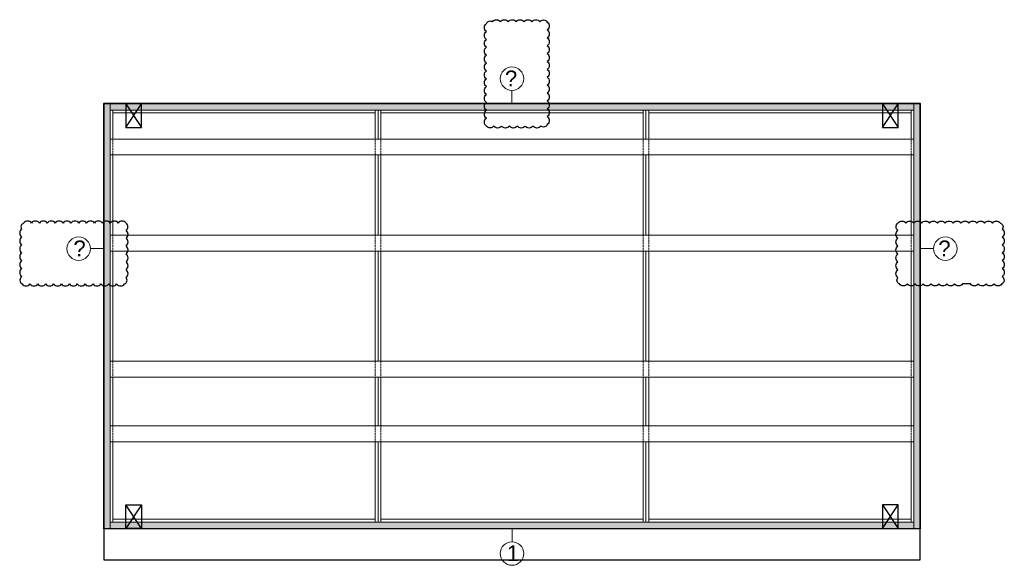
# Model space of a CAD drawing. Header units: millimetres. Extents: x 0 to 331873, y -101826 to 236919.
# Tile 23 of 57: x 224546 to 230795, y -4892 to -1430. Entities that reach past the tile are written whole.
import ezdxf

# ---------------------------------------------------------------- set-up
doc = ezdxf.new("R2010")
doc.units = ezdxf.units.MM
doc.header["$LTSCALE"] = 10
doc.linetypes.add('HIDDEN2', pattern=[0.1875, 0.125, -0.0625])
for name, color, linetype in [('$ symbolen', 8, 'Continuous'), ('$ tekst', 1, 'Continuous'), ('40-h', 221, 'Continuous'), ('^ Bwkundig-bestaand', 250, 'Continuous')]:
    doc.layers.add(name, color=color, linetype=linetype)
for name, color, linetype, lineweight in [('40x120', 6, 'Continuous', 0), ('^ 0-Hout', 86, 'Continuous', 0), ('^ 0-Staal', 50, 'Continuous', 0), ('s-horizontaal', 122, 'Continuous', 0)]:
    doc.layers.add(name, color=color, linetype=linetype, lineweight=lineweight)
doc.layers.add('omtrekwand', color=3, linetype='Continuous', plot=False)
doc.styles.get("Standard").update_dxf_attribs({"font": 'arial.ttf'})

# ---------------------------------------------------------------- blocks, each defined once
blk = doc.blocks.new('kabeldoorvoer')
at = {"layer": '$ symbolen'}
blk.add_lwpolyline([(-150, 0), (0, 0), (0, 100), (-150, 100)], close=True, dxfattribs=at)
blk.add_lwpolyline([(-150, 100), (0, 0), (0, 100), (-150, 0)], dxfattribs=at)
blk = doc.blocks.new('staal_01_onder')
at = {"layer": '^ 0-Staal'}
blk.add_lwpolyline([(157857.3, 52616.3), (157857.3, 52698.5)], dxfattribs=at)
blk.add_circle((157857.3, 52541.6), 74.7, dxfattribs=at)
at = {"layer": '^ 0-Staal', "insert": (157824.2, 52593.5), "char_height": 100, "attachment_point": 1}
blk.add_mtext_dynamic_manual_height_columns('1', width=136.034, gutter_width=12.5, heights=[0], dxfattribs=at)

msp = doc.modelspace()

# ---------------------------------------------------------------- hatches: boundary and pattern name
at = {"layer": '40-h'}
h = msp.add_hatch(dxfattribs=at)
h.set_pattern_fill('DOTS', color=256)
h.paths.add_polyline_path([(230221.2, -4657.89), (230221.2, -4617.89), (225120.2, -4617.89), (225120.2, -4657.89)])
h.paths.add_polyline_path([(230221.2, -2003.89), (230221.2, -1963.89), (225120.2, -1963.89), (225120.2, -2003.89)])
h.paths.add_polyline_path([(230261.2, -4657.89), (230221.2, -4657.89), (230221.2, -1963.89), (230261.2, -1963.89)], flags=17)
h.paths.add_polyline_path([(230261.2, -4657.89), (230221.2, -4657.89), (230221.2, -1963.89), (230261.2, -1963.89)], flags=17)
h.paths.add_polyline_path([(225080.2, -4657.89), (225120.2, -4657.89), (225120.2, -1963.89), (225080.2, -1963.89)], flags=17)
h.paths.add_polyline_path([(225080.2, -4657.89), (225120.2, -4657.89), (225120.2, -1963.89), (225080.2, -1963.89)], flags=17)
h = msp.add_hatch(dxfattribs=at)
h.set_pattern_fill('DOTS', color=256)
h.paths.add_polyline_path([(230261.2, -4657.89), (230221.2, -4657.89), (230221.2, -1963.89), (230261.2, -1963.89)])
h.paths.add_polyline_path([(225080.2, -4657.89), (225120.2, -4657.89), (225120.2, -1963.89), (225080.2, -1963.89)])

# ---------------------------------------------------------------- linework, layer by layer
at = {"layer": '$ tekst'}
for points in [[(227508.88, -2104.79, -0.5205671), (227508.88, -2054.79, -0.5205671), (227508.88, -2004.79, -0.5205671), (227508.88, -1954.79, -0.5205671), (227508.88, -1904.79, -0.5205671), (227508.88, -1854.79, -0.5205671), (227508.88, -1804.79, -0.5205671), (227508.88, -1754.79, -0.5205671), (227508.88, -1704.79, -0.5205671), (227508.88, -1654.79, -0.5205671), (227508.88, -1604.79, -0.5205671), (227508.88, -1554.79, -0.5205671), (227508.88, -1504.79, -0.5205671), (227508.88, -1454.79, -0.5205671), (227546.87, -1442.78, -0.5205671), (227596.87, -1442.78, -0.5205671), (227646.87, -1442.78, -0.5205671), (227696.87, -1442.78, -0.5205671), (227746.87, -1442.78, -0.5205671), (227796.87, -1442.78, -0.5205671), (227846.87, -1442.78, -0.5205671), (227894.5, -1445.16, -0.5205671), (227894.5, -1495.16, -0.5205671), (227894.5, -1545.16, -0.5205671), (227894.5, -1595.16, -0.5205671), (227894.5, -1645.16, -0.5205671), (227894.5, -1695.16, -0.5205671), (227894.5, -1745.16, -0.5205671), (227894.5, -1795.16, -0.5205671), (227894.5, -1845.16, -0.5205671), (227894.5, -1895.16, -0.5205671), (227894.5, -1945.16, -0.5205671), (227894.5, -1995.16, -0.5205671), (227894.5, -2045.16, -0.5205671), (227894.5, -2095.16, -0.5205671), (227854.12, -2104.79, -0.5205671), (227804.12, -2104.79, -0.5205671), (227754.12, -2104.79, -0.5205671), (227704.12, -2104.79, -0.5205671), (227654.12, -2104.79, -0.5205671), (227604.12, -2104.79, -0.5205671), (227554.12, -2104.79, -0.5205671)], [(225221.1, -2721.07, 0.5205671), (225171.1, -2721.07, 0.5205671), (225121.1, -2721.07, 0.5205671), (225071.1, -2721.07, 0.5205671), (225021.1, -2721.07, 0.5205671), (224971.1, -2721.07, 0.5205671), (224921.1, -2721.07, 0.5205671), (224871.1, -2721.07, 0.5205671), (224821.1, -2721.07, 0.5205671), (224771.1, -2721.07, 0.5205671), (224721.1, -2721.07, 0.5205671), (224671.1, -2721.07, 0.5205671), (224621.1, -2721.07, 0.5205671), (224571.1, -2721.07, 0.5205671), (224559.1, -2759.06, 0.5205671), (224559.1, -2809.06, 0.5205671), (224559.1, -2859.06, 0.5205671), (224559.1, -2909.06, 0.5205671), (224559.1, -2959.06, 0.5205671), (224559.1, -3009.06, 0.5205671), (224559.1, -3059.06, 0.5205671), (224561.47, -3106.68, 0.5205671), (224611.47, -3106.68, 0.5205671), (224661.47, -3106.68, 0.5205671), (224711.47, -3106.68, 0.5205671), (224761.47, -3106.68, 0.5205671), (224811.47, -3106.68, 0.5205671), (224861.47, -3106.68, 0.5205671), (224911.47, -3106.68, 0.5205671), (224961.47, -3106.68, 0.5205671), (225011.47, -3106.68, 0.5205671), (225061.47, -3106.68, 0.5205671), (225111.47, -3106.68, 0.5205671), (225161.47, -3106.68, 0.5205671), (225211.47, -3106.68, 0.5205671), (225221.1, -3066.31, 0.5205671), (225221.1, -3016.31, 0.5205671), (225221.1, -2966.31, 0.5205671), (225221.1, -2916.31, 0.5205671), (225221.1, -2866.31, 0.5205671), (225221.1, -2816.31, 0.5205671), (225221.1, -2766.31, 0.5205671)], [(230120.3, -2721.07, -0.5205671), (230170.3, -2721.07, -0.5205671), (230220.3, -2721.07, -0.5205671), (230270.3, -2721.07, -0.5205671), (230320.3, -2721.07, -0.5205671), (230370.3, -2721.07, -0.5205671), (230420.3, -2721.07, -0.5205671), (230470.3, -2721.07, -0.5205671), (230520.3, -2721.07, -0.5205671), (230570.3, -2721.07, -0.5205671), (230620.3, -2721.07, -0.5205671), (230670.3, -2721.07, -0.5205671), (230720.3, -2721.07, -0.5205671), (230770.3, -2721.07, -0.5205671), (230782.31, -2759.06, -0.5205671), (230782.31, -2809.06, -0.5205671), (230782.31, -2859.06, -0.5205671), (230782.31, -2909.06, -0.5205671), (230782.31, -2959.06, -0.5205671), (230782.31, -3009.06, -0.5205671), (230782.31, -3059.06, -0.5205671), (230779.93, -3106.68, -0.5205671), (230729.93, -3106.68, -0.5205671), (230679.93, -3106.68, -0.5205671), (230629.93, -3106.68, -0.5205671), (230579.93, -3106.68), (230529.93, -3106.68, -0.5205671), (230479.93, -3106.68, -0.5205671), (230429.93, -3106.68, -0.5205671), (230379.93, -3106.68, -0.5205671), (230329.93, -3106.68, -0.5205671), (230279.93, -3106.68, -0.5205671), (230229.93, -3106.68, -0.5205671), (230179.93, -3106.68, -0.5205671), (230129.93, -3106.68, -0.5205671), (230120.3, -3066.31, -0.5205671), (230120.3, -3016.31, -0.5205671), (230120.3, -2966.31, -0.5205671), (230120.3, -2916.31, -0.5205671), (230120.3, -2866.31, -0.5205671), (230120.3, -2816.31, -0.5205671), (230120.3, -2766.31, -0.5205671)]]:
    msp.add_lwpolyline(points, format="xyb", close=True, dxfattribs=at)
at = {"layer": '40x120'}
for points in [[(225080.2, -4657.89), (225120.2, -4657.89), (225120.2, -1963.89), (225080.2, -1963.89)], [(225080.2, -4657.89), (225120.2, -4657.89), (225120.2, -1963.89), (225080.2, -1963.89)], [(230221.2, -2003.89), (230221.2, -1963.89), (225120.2, -1963.89), (225120.2, -2003.89)], [(230261.2, -4657.89), (230221.2, -4657.89), (230221.2, -1963.89), (230261.2, -1963.89)], [(230261.2, -4657.89), (230221.2, -4657.89), (230221.2, -1963.89), (230261.2, -1963.89)], [(230221.2, -4657.89), (230221.2, -4617.89), (225120.2, -4617.89), (225120.2, -4657.89)]]:
    msp.add_lwpolyline(points, close=True, dxfattribs=at)
at = {"layer": '^ 0-Hout'}
for points in [[(225120.2, -2187.89), (225138.2, -2187.89), (225138.2, -2003.89), (225120.2, -2003.89)], [(226802.54, -2021.89), (226802.54, -2003.89), (225138.2, -2003.89), (225138.2, -2021.89)], [(226820.54, -2187.89), (226802.54, -2187.89), (226802.54, -2003.89), (226820.54, -2003.89)], [(226820.54, -2187.89), (226838.54, -2187.89), (226838.54, -2003.89), (226820.54, -2003.89)], [(228502.87, -2021.89), (228502.87, -2003.89), (226838.54, -2003.89), (226838.54, -2021.89)], [(228520.87, -2187.89), (228502.87, -2187.89), (228502.87, -2003.89), (228520.87, -2003.89)], [(228520.87, -2187.89), (228538.87, -2187.89), (228538.87, -2003.89), (228520.87, -2003.89)], [(230203.2, -2021.89), (230203.2, -2003.89), (228538.87, -2003.89), (228538.87, -2021.89)], [(230221.2, -2187.89), (230203.2, -2187.89), (230203.2, -2003.89), (230221.2, -2003.89)], [(225120.2, -2797.89), (225138.2, -2797.89), (225138.2, -2287.89), (225120.2, -2287.89)], [(226820.54, -2797.89), (226802.54, -2797.89), (226802.54, -2287.89), (226820.54, -2287.89)], [(226820.54, -2797.89), (226838.54, -2797.89), (226838.54, -2287.89), (226820.54, -2287.89)], [(228520.87, -2797.89), (228502.87, -2797.89), (228502.87, -2287.89), (228520.87, -2287.89)], [(228520.87, -2797.89), (228538.87, -2797.89), (228538.87, -2287.89), (228520.87, -2287.89)], [(230221.2, -2797.89), (230203.2, -2797.89), (230203.2, -2287.89), (230221.2, -2287.89)], [(225120.2, -3597.89), (225138.2, -3597.89), (225138.2, -2897.89), (225120.2, -2897.89)], [(226820.54, -3597.89), (226802.54, -3597.89), (226802.54, -2897.89), (226820.54, -2897.89)], [(226820.54, -3597.89), (226838.54, -3597.89), (226838.54, -2897.89), (226820.54, -2897.89)], [(228520.87, -3597.89), (228502.87, -3597.89), (228502.87, -2897.89), (228520.87, -2897.89)], [(228520.87, -3597.89), (228538.87, -3597.89), (228538.87, -2897.89), (228520.87, -2897.89)], [(230221.2, -3597.89), (230203.2, -3597.89), (230203.2, -2897.89), (230221.2, -2897.89)], [(225120.2, -4007.89), (225138.2, -4007.89), (225138.2, -3697.89), (225120.2, -3697.89)], [(226820.54, -4007.89), (226802.54, -4007.89), (226802.54, -3697.89), (226820.54, -3697.89)], [(226820.54, -4007.89), (226838.54, -4007.89), (226838.54, -3697.89), (226820.54, -3697.89)], [(228520.87, -4007.89), (228502.87, -4007.89), (228502.87, -3697.89), (228520.87, -3697.89)], [(228520.87, -4007.89), (228538.87, -4007.89), (228538.87, -3697.89), (228520.87, -3697.89)], [(230221.2, -4007.89), (230203.2, -4007.89), (230203.2, -3697.89), (230221.2, -3697.89)], [(225120.2, -4107.89), (225138.2, -4107.89), (225138.2, -4617.89), (225120.2, -4617.89)], [(226820.54, -4107.89), (226802.54, -4107.89), (226802.54, -4617.89), (226820.54, -4617.89)], [(226820.54, -4107.89), (226838.54, -4107.89), (226838.54, -4617.89), (226820.54, -4617.89)], [(228520.87, -4107.89), (228502.87, -4107.89), (228502.87, -4617.89), (228520.87, -4617.89)], [(228520.87, -4107.89), (228538.87, -4107.89), (228538.87, -4617.89), (228520.87, -4617.89)], [(230221.2, -4107.89), (230203.2, -4107.89), (230203.2, -4617.89), (230221.2, -4617.89)], [(226802.54, -4599.89), (226802.54, -4617.89), (225138.2, -4617.89), (225138.2, -4599.89)], [(228502.87, -4599.89), (228502.87, -4617.89), (226838.54, -4617.89), (226838.54, -4599.89)], [(230203.2, -4599.89), (230203.2, -4617.89), (228538.87, -4617.89), (228538.87, -4599.89)]]:
    msp.add_lwpolyline(points, close=True, dxfattribs=at)
at = {"layer": '^ 0-Hout', "linetype": 'HIDDEN2'}
for points in [[(225138.2, -2187.89), (225138.2, -2287.89)], [(226802.54, -2187.89), (226802.54, -2287.89)], [(226838.54, -2187.89), (226838.54, -2287.89)], [(228502.87, -2187.89), (228502.87, -2287.89)], [(228538.87, -2187.89), (228538.87, -2287.89)], [(230203.2, -2187.89), (230203.2, -2287.89)], [(225138.2, -2797.89), (225138.2, -2897.89)], [(226802.54, -2797.89), (226802.54, -2897.89)], [(226838.54, -2797.89), (226838.54, -2897.89)], [(228502.87, -2797.89), (228502.87, -2897.89)], [(228538.87, -2797.89), (228538.87, -2897.89)], [(230203.2, -2797.89), (230203.2, -2897.89)], [(225138.2, -3597.89), (225138.2, -3697.89)], [(226802.54, -3597.89), (226802.54, -3697.89)], [(226838.54, -3597.89), (226838.54, -3697.89)], [(228502.87, -3597.89), (228502.87, -3697.89)], [(228538.87, -3597.89), (228538.87, -3697.89)], [(230203.2, -3597.89), (230203.2, -3697.89)], [(225138.2, -4007.89), (225138.2, -4107.89)], [(226802.54, -4007.89), (226802.54, -4107.89)], [(226838.54, -4007.89), (226838.54, -4107.89)], [(228502.87, -4007.89), (228502.87, -4107.89)], [(228538.87, -4007.89), (228538.87, -4107.89)], [(230203.2, -4007.89), (230203.2, -4107.89)]]:
    msp.add_lwpolyline(points, dxfattribs=at)
at = {"layer": '^ 0-Staal'}
for points in [[(227670.7, -1960.89), (227670.7, -1878.66)], [(225077.2, -2882.89), (224994.97, -2882.89)], [(230264.2, -2882.89), (230346.43, -2882.89)]]:
    msp.add_lwpolyline(points, dxfattribs=at)
for points in [[(225077.2, -4660.89), (225080.2, -4660.89), (225080.2, -1960.89), (225077.2, -1960.89)], [(225080.2, -1960.89), (230261.2, -1960.89), (230261.2, -1963.89), (225080.2, -1963.89)], [(230264.2, -4660.89), (230261.2, -4660.89), (230261.2, -1960.89), (230264.2, -1960.89)], [(230261.2, -4657.89), (225080.2, -4657.89), (225080.2, -4660.89), (230261.2, -4660.89)]]:
    msp.add_lwpolyline(points, close=True, dxfattribs=at)
for centre in [(227670.7, -1804.01), (224920.32, -2882.89), (230421.09, -2882.89)]:
    msp.add_circle(centre, 74.65, dxfattribs=at)
at = {"layer": '^ Bwkundig-bestaand', "color": 253}
msp.add_lwpolyline([(225080.2, -4857.89), (230261.2, -4857.89), (230261.2, -1960.89), (225080.2, -1960.89)], close=True, dxfattribs=at)
at = {"layer": 'omtrekwand'}
msp.add_lwpolyline([(225080.2, -4657.89), (230261.2, -4657.89), (230261.2, -1963.89), (225080.2, -1963.89)], close=True, dxfattribs=at)
at = {"layer": 's-horizontaal'}
for points in [[(225120.2, -2187.89), (230221.2, -2187.89), (230221.2, -2287.89), (225120.2, -2287.89)], [(225120.2, -2797.89), (230221.2, -2797.89), (230221.2, -2897.89), (225120.2, -2897.89)], [(225120.2, -3597.89), (230221.2, -3597.89), (230221.2, -3697.89), (225120.2, -3697.89)], [(225120.2, -4007.89), (230221.2, -4007.89), (230221.2, -4107.89), (225120.2, -4107.89)]]:
    msp.add_lwpolyline(points, close=True, dxfattribs=at)

# ---------------------------------------------------------------- block references
at = {"layer": '$ symbolen'}
for p, rotation in [((225320.2, -1963.89), 90), ((230121.2, -1963.89), 90.00000000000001), ((230121.2, -4507.89), 90.00000000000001)]:
    msp.add_blockref('kabeldoorvoer', p, dxfattribs=dict(at, rotation=rotation))
at = {"layer": '$ symbolen', "xscale": -1, "rotation": 270}
msp.add_blockref('kabeldoorvoer', (225220.2, -4507.89), dxfattribs=at)
at = {"layer": '^ 0-Staal'}
msp.add_blockref('staal_01_onder', (69813.41, -57359.41), dxfattribs=at)

# ---------------------------------------------------------------- texts
at = {"layer": '^ 0-Staal', "char_height": 100}
for insert, attachment_point in [((227703.84, -1752.19), 3), ((224887.19, -2831.07), 1), ((230454.22, -2831.07), 3)]:
    msp.add_mtext_dynamic_manual_height_columns('?', width=136.0341, gutter_width=12.5, heights=[0], dxfattribs=dict(at, insert=insert, attachment_point=attachment_point))

doc.saveas('drawing.dxf')
